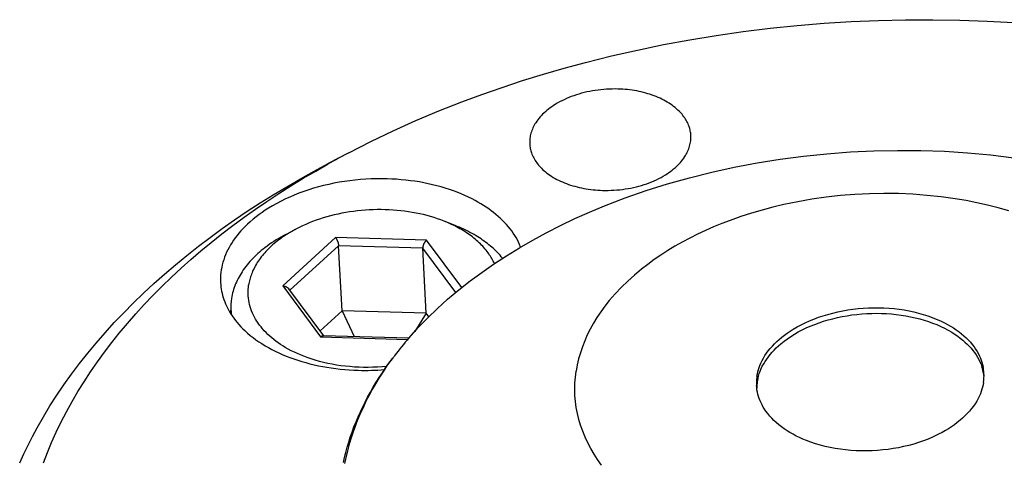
# Model space of a CAD drawing. Extents: x 0 to 1189, y 0 to 841.
# Tile 19 of 84: x 93 to 132, y 185 to 202. Entities that reach past the tile are written whole.
import ezdxf

# ---------------------------------------------------------------- set-up
doc = ezdxf.new("R2010")
doc.units = 0
doc.header["$LTSCALE"] = 65.395
doc.layers.add('connessioni_resistenze_c0_BL8', color=7, linetype='CONTINUOUS')

# ---------------------------------------------------------------- blocks, each defined once
blk = doc.blocks.new('CONNESSIONI_RESISTENZE_C0_BL8', base_point=(121.248, 178.508))
at = {"layer": 'connessioni_resistenze_c0_BL8', "color": 2, "linetype": 'CONTINUOUS'}
for p, q in [((105.988, 196.722), (105.181, 196.297)), ((103.526, 193.53), (103.929, 193.742)), ((110.141, 193.88), (109.717, 194.049)), ((105.476, 193.409), (103.409, 191.519)), ((109.021, 193.309), (105.476, 193.409)), ((105.592, 193.09), (103.692, 191.352)), ((105.727, 190.543), (105.592, 193.09)), ((108.88, 192.997), (105.592, 193.09)), ((109.015, 190.451), (108.88, 192.997)), ((110.165, 191.268), (108.88, 192.997)), ((110.397, 191.457), (109.021, 193.309)), ((103.409, 191.519), (104.887, 189.529)), ((105.012, 189.575), (103.646, 191.413)), ((101.4, 190.407), (101.391, 190.579)), ((105.727, 190.543), (104.873, 189.762)), ((105.727, 190.543), (106.203, 189.542)), ((109.015, 190.451), (105.727, 190.543)), ((109.015, 190.451), (108.567, 189.745)), ((109.114, 190.317), (109.015, 190.451)), ((104.887, 189.529), (108.293, 189.433)), ((108.334, 189.482), (104.984, 189.576)), ((108.337, 189.486), (108.347, 189.498))]:
    blk.add_line(p, q, dxfattribs=at)
for points in [[(105.988, 196.722), (106.851, 197.162), (107.725, 197.58), (108.609, 197.977), (109.502, 198.354), (110.404, 198.71), (111.188, 199.001), (111.977, 199.277), (112.772, 199.539), (113.586, 199.79), (114.404, 200.028), (115.227, 200.25), (116.239, 200.504), (117.257, 200.735), (118.28, 200.946), (119.307, 201.136), (120.337, 201.305), (121.386, 201.456), (122.438, 201.585), (123.493, 201.694), (124.549, 201.781), (125.607, 201.848), (126.666, 201.893), (127.725, 201.918), (128.785, 201.921), (129.845, 201.903), (130.904, 201.864), (131.947, 201.805)], [(116.498, 199.212), (116.387, 199.214), (116.275, 199.213), (116.164, 199.21), (116.053, 199.205), (115.942, 199.197), (115.831, 199.186), (115.721, 199.173), (115.612, 199.158), (115.503, 199.141), (115.395, 199.12), (115.287, 199.098), (115.18, 199.073), (115.077, 199.046), (114.975, 199.017), (114.874, 198.986), (114.773, 198.952), (114.673, 198.915), (114.575, 198.876), (114.483, 198.837), (114.393, 198.796), (114.303, 198.752), (114.215, 198.706), (114.128, 198.657), (114.043, 198.606), (113.977, 198.564), (113.912, 198.52), (113.848, 198.474), (113.786, 198.427), (113.725, 198.378), (113.665, 198.327), (113.608, 198.274), (113.557, 198.224), (113.507, 198.173), (113.46, 198.121), (113.414, 198.067), (113.37, 198.011), (113.328, 197.954), (113.289, 197.895), (113.258, 197.846), (113.23, 197.796), (113.203, 197.745), (113.178, 197.693), (113.156, 197.643), (113.135, 197.591), (113.117, 197.539), (113.101, 197.486), (113.087, 197.434), (113.076, 197.382), (113.066, 197.33), (113.059, 197.276), (113.054, 197.224), (113.051, 197.171), (113.051, 197.119), (113.052, 197.066)], [(119.343, 197.399), (119.34, 197.444), (119.336, 197.488), (119.329, 197.532), (119.321, 197.576), (119.312, 197.62), (119.301, 197.664), (119.288, 197.707), (119.274, 197.75), (119.255, 197.801), (119.234, 197.85), (119.212, 197.899), (119.187, 197.947), (119.161, 197.994), (119.134, 198.04), (119.104, 198.085), (119.071, 198.132), (119.036, 198.179), (119, 198.224), (118.962, 198.267), (118.923, 198.31), (118.882, 198.352), (118.841, 198.392), (118.786, 198.441), (118.73, 198.489), (118.672, 198.535), (118.613, 198.579), (118.553, 198.621), (118.492, 198.661), (118.424, 198.703), (118.354, 198.743), (118.284, 198.781), (118.213, 198.817), (118.141, 198.852), (118.068, 198.884), (117.989, 198.917), (117.909, 198.948), (117.829, 198.977), (117.748, 199.005), (117.666, 199.03), (117.584, 199.054), (117.497, 199.077), (117.409, 199.098), (117.321, 199.117), (117.233, 199.135), (117.144, 199.15), (117.055, 199.164), (116.962, 199.177), (116.87, 199.187), (116.777, 199.196), (116.684, 199.203), (116.591, 199.209), (116.498, 199.212)], [(115.898, 195.253), (116.009, 195.251), (116.12, 195.252), (116.232, 195.255), (116.343, 195.26), (116.454, 195.268), (116.565, 195.279), (116.674, 195.292), (116.784, 195.307), (116.892, 195.325), (117.001, 195.345), (117.109, 195.368), (117.216, 195.393), (117.319, 195.419), (117.421, 195.448), (117.522, 195.48), (117.623, 195.514), (117.722, 195.55), (117.821, 195.589), (117.913, 195.628), (118.003, 195.669), (118.093, 195.713), (118.181, 195.759), (118.268, 195.808), (118.353, 195.859), (118.419, 195.902), (118.484, 195.946), (118.547, 195.991), (118.61, 196.038), (118.671, 196.088), (118.73, 196.139), (118.788, 196.191), (118.839, 196.241), (118.888, 196.292), (118.936, 196.345), (118.982, 196.399), (119.026, 196.454), (119.067, 196.512), (119.107, 196.57), (119.137, 196.619), (119.166, 196.669), (119.193, 196.72), (119.218, 196.772), (119.24, 196.823), (119.26, 196.874), (119.279, 196.926), (119.295, 196.979), (119.308, 197.031), (119.32, 197.083), (119.329, 197.136), (119.337, 197.189), (119.342, 197.241), (119.345, 197.294), (119.345, 197.346), (119.343, 197.399)], [(108.347, 189.498), (108.702, 189.893), (109.071, 190.275), (109.454, 190.643), (109.848, 190.999), (110.28, 191.364), (110.724, 191.714), (111.178, 192.051), (111.641, 192.373), (112.142, 192.7), (112.651, 193.013), (113.169, 193.311), (113.695, 193.596), (114.254, 193.88), (114.82, 194.149), (115.393, 194.404), (115.972, 194.645), (116.784, 194.957), (117.605, 195.242), (118.435, 195.503), (119.296, 195.746), (120.165, 195.963), (121.039, 196.155), (121.935, 196.325), (122.836, 196.47), (123.74, 196.589), (124.654, 196.684), (125.571, 196.754), (126.49, 196.798), (127.407, 196.817), (128.324, 196.811), (129.241, 196.778), (130.145, 196.721), (131.047, 196.639), (131.946, 196.53)], [(113.052, 197.066), (113.055, 197.022), (113.06, 196.977), (113.066, 196.933), (113.074, 196.889), (113.084, 196.845), (113.095, 196.801), (113.108, 196.758), (113.122, 196.715), (113.141, 196.665), (113.161, 196.615), (113.184, 196.566), (113.208, 196.518), (113.234, 196.471), (113.262, 196.425), (113.291, 196.38), (113.325, 196.333), (113.359, 196.287), (113.396, 196.242), (113.434, 196.198), (113.473, 196.155), (113.513, 196.114), (113.555, 196.073), (113.609, 196.024), (113.666, 195.976), (113.723, 195.931), (113.782, 195.887), (113.843, 195.845), (113.904, 195.804), (113.972, 195.762), (114.041, 195.722), (114.111, 195.684), (114.183, 195.648), (114.255, 195.614), (114.328, 195.581), (114.407, 195.548), (114.486, 195.517), (114.567, 195.488), (114.648, 195.461), (114.73, 195.435), (114.812, 195.412), (114.899, 195.388), (114.987, 195.367), (115.075, 195.348), (115.163, 195.331), (115.252, 195.315), (115.341, 195.301), (115.433, 195.288), (115.526, 195.278), (115.619, 195.269), (115.712, 195.262), (115.805, 195.257), (115.898, 195.253)], [(93.143, 184.609), (93.302, 184.957), (93.469, 185.302), (93.643, 185.642), (93.824, 185.979), (94.069, 186.409), (94.326, 186.832), (94.593, 187.249), (94.871, 187.659), (95.169, 188.077), (95.478, 188.488), (95.797, 188.891), (96.125, 189.287), (96.475, 189.691), (96.834, 190.086), (97.202, 190.474), (97.579, 190.853), (97.978, 191.239), (98.385, 191.617), (98.8, 191.986), (99.222, 192.347), (99.668, 192.712), (100.121, 193.07), (100.58, 193.418), (101.045, 193.758), (101.534, 194.101), (102.029, 194.435), (102.53, 194.761), (103.036, 195.077), (103.565, 195.396), (104.099, 195.705), (104.638, 196.006), (105.181, 196.297)], [(94.067, 184.605), (94.223, 185.009), (94.391, 185.408), (94.569, 185.803), (94.765, 186.208), (94.972, 186.608), (95.189, 187.002), (95.417, 187.39), (95.654, 187.773), (95.911, 188.167), (96.178, 188.554), (96.454, 188.935), (96.739, 189.31), (97.032, 189.678), (97.348, 190.056), (97.672, 190.427), (98.005, 190.791), (98.345, 191.148), (98.692, 191.498), (99.063, 191.857), (99.441, 192.208), (99.827, 192.552), (100.219, 192.888), (100.617, 193.217), (101.039, 193.553), (101.468, 193.881), (101.903, 194.201), (102.343, 194.514), (102.788, 194.818), (103.258, 195.128), (103.733, 195.43), (104.213, 195.724), (104.698, 196.009), (105.187, 196.287)], [(107.492, 195.702), (107.282, 195.706), (107.072, 195.704), (106.861, 195.699), (106.651, 195.688), (106.441, 195.673), (106.232, 195.653), (106.025, 195.629), (105.819, 195.6), (105.613, 195.567), (105.409, 195.529), (105.205, 195.486), (105.003, 195.438), (104.808, 195.388), (104.616, 195.333), (104.424, 195.274), (104.234, 195.21), (104.046, 195.141), (103.86, 195.067), (103.687, 194.994), (103.515, 194.916), (103.346, 194.833), (103.18, 194.746), (103.016, 194.654), (102.855, 194.557), (102.73, 194.477), (102.607, 194.394), (102.487, 194.308), (102.369, 194.218), (102.254, 194.125), (102.142, 194.029), (102.033, 193.929), (101.946, 193.846), (101.862, 193.76), (101.781, 193.671), (101.702, 193.581), (101.63, 193.492), (101.561, 193.402), (101.494, 193.309), (101.431, 193.214), (101.373, 193.121), (101.319, 193.027), (101.268, 192.931), (101.221, 192.833), (101.179, 192.737), (101.141, 192.64), (101.106, 192.542), (101.076, 192.442), (101.05, 192.344), (101.028, 192.245), (101.01, 192.146), (100.996, 192.046), (100.987, 191.947), (100.982, 191.847), (100.981, 191.748), (100.984, 191.648)], [(112.698, 193.04), (112.659, 193.134), (112.616, 193.226), (112.57, 193.317), (112.52, 193.406), (112.467, 193.493), (112.412, 193.578), (112.349, 193.667), (112.284, 193.754), (112.215, 193.838), (112.144, 193.92), (112.071, 194), (111.995, 194.078), (111.911, 194.159), (111.824, 194.238), (111.735, 194.314), (111.645, 194.387), (111.552, 194.459), (111.457, 194.527), (111.354, 194.599), (111.249, 194.667), (111.142, 194.733), (111.033, 194.797), (110.923, 194.857), (110.812, 194.916), (110.668, 194.987), (110.522, 195.054), (110.375, 195.118), (110.225, 195.178), (110.075, 195.234), (109.915, 195.29), (109.753, 195.341), (109.591, 195.39), (109.427, 195.434), (109.263, 195.475), (109.091, 195.514), (108.918, 195.549), (108.744, 195.58), (108.57, 195.608), (108.395, 195.632), (108.215, 195.653), (108.035, 195.671), (107.854, 195.685), (107.673, 195.695), (107.492, 195.702)], [(131.756, 194.449), (131.343, 194.567), (130.928, 194.673), (130.509, 194.767), (130.088, 194.851), (129.665, 194.922), (129.113, 195), (128.558, 195.059), (128.003, 195.101), (127.446, 195.125), (126.88, 195.132), (126.314, 195.122), (125.749, 195.094), (125.185, 195.049), (124.627, 194.987), (124.071, 194.908), (123.518, 194.811), (122.969, 194.697), (122.545, 194.596), (122.124, 194.484), (121.707, 194.362), (121.293, 194.228), (120.882, 194.082), (120.556, 193.957), (120.233, 193.825), (119.913, 193.684), (119.607, 193.54), (119.304, 193.389), (119.006, 193.229), (118.722, 193.068), (118.443, 192.9), (118.169, 192.723), (117.911, 192.547), (117.658, 192.362), (117.411, 192.17), (117.142, 191.946), (116.881, 191.711), (116.63, 191.467), (116.389, 191.212), (116.16, 190.946), (115.991, 190.733), (115.831, 190.513), (115.679, 190.287), (115.543, 190.065), (115.417, 189.837), (115.301, 189.604), (115.199, 189.375), (115.108, 189.142), (115.029, 188.904), (114.963, 188.671), (114.908, 188.434), (114.866, 188.195)], [(109.717, 194.049), (109.585, 194.099), (109.452, 194.146), (109.318, 194.19), (109.182, 194.231), (109.046, 194.269), (108.903, 194.305), (108.758, 194.338), (108.614, 194.368), (108.468, 194.395), (108.322, 194.418), (108.171, 194.439), (108.02, 194.457), (107.869, 194.472), (107.717, 194.484), (107.565, 194.493), (107.41, 194.498), (107.255, 194.501), (107.101, 194.5), (106.946, 194.497), (106.792, 194.49), (106.637, 194.48), (106.483, 194.468), (106.329, 194.452), (106.176, 194.433), (106.023, 194.411), (105.872, 194.386), (105.723, 194.359), (105.573, 194.328), (105.425, 194.294), (105.277, 194.257), (105.135, 194.218), (104.993, 194.176), (104.852, 194.132), (104.712, 194.083), (104.573, 194.032), (104.442, 193.98), (104.312, 193.925), (104.183, 193.868), (104.055, 193.806), (103.929, 193.742)], [(103.929, 193.742), (103.895, 193.724), (103.861, 193.706), (103.828, 193.687), (103.795, 193.669), (103.762, 193.65), (103.729, 193.632), (103.697, 193.612), (103.664, 193.593), (103.632, 193.573), (103.6, 193.554), (103.568, 193.534), (103.536, 193.513)], [(111.672, 192.393), (111.649, 192.442), (111.625, 192.491), (111.6, 192.539), (111.574, 192.586), (111.546, 192.633), (111.518, 192.68), (111.488, 192.725), (111.458, 192.77), (111.426, 192.815), (111.387, 192.867), (111.347, 192.918), (111.306, 192.969), (111.263, 193.018), (111.22, 193.067), (111.175, 193.114), (111.129, 193.16), (111.082, 193.206), (111.031, 193.254), (110.979, 193.3), (110.926, 193.346), (110.872, 193.39), (110.817, 193.434), (110.761, 193.476), (110.705, 193.517), (110.648, 193.558), (110.586, 193.6), (110.523, 193.641), (110.459, 193.68), (110.395, 193.719), (110.33, 193.756), (110.264, 193.793), (110.198, 193.828), (110.132, 193.862)], [(111.991, 192.603), (111.944, 192.66), (111.895, 192.716), (111.845, 192.771), (111.794, 192.825), (111.742, 192.877), (111.689, 192.929), (111.634, 192.979), (111.577, 193.03), (111.519, 193.079), (111.46, 193.128), (111.401, 193.175), (111.34, 193.222), (111.278, 193.267), (111.216, 193.311), (111.153, 193.354), (111.089, 193.396), (111.025, 193.437), (110.96, 193.477), (110.881, 193.523), (110.801, 193.568), (110.721, 193.612), (110.64, 193.654), (110.558, 193.695), (110.476, 193.735), (110.393, 193.773), (110.309, 193.81), (110.225, 193.846), (110.141, 193.88)], [(103.526, 193.53), (103.431, 193.479), (103.338, 193.427), (103.245, 193.373), (103.153, 193.317), (103.063, 193.259), (102.973, 193.2), (102.885, 193.139), (102.798, 193.076), (102.712, 193.011), (102.643, 192.956), (102.575, 192.9), (102.507, 192.843), (102.441, 192.784), (102.377, 192.724), (102.313, 192.663), (102.251, 192.6), (102.19, 192.536), (102.131, 192.471), (102.073, 192.404), (102.021, 192.341), (101.97, 192.277), (101.921, 192.211), (101.873, 192.144), (101.827, 192.076), (101.785, 192.01), (101.745, 191.943), (101.706, 191.875), (101.669, 191.806), (101.634, 191.736), (101.602, 191.667), (101.573, 191.598), (101.545, 191.528), (101.519, 191.458), (101.496, 191.386), (101.475, 191.316), (101.456, 191.246), (101.44, 191.175), (101.425, 191.103), (101.413, 191.032)], [(103.509, 193.496), (103.445, 193.453), (103.381, 193.409), (103.319, 193.364), (103.257, 193.318), (103.195, 193.271), (103.135, 193.223), (103.076, 193.173), (103.017, 193.123), (102.96, 193.071), (102.908, 193.022), (102.857, 192.973), (102.807, 192.922), (102.758, 192.87), (102.71, 192.817), (102.663, 192.764), (102.618, 192.709), (102.574, 192.653), (102.531, 192.596), (102.492, 192.543), (102.455, 192.489), (102.419, 192.434), (102.385, 192.378), (102.352, 192.321), (102.32, 192.263), (102.29, 192.205), (102.262, 192.146), (102.235, 192.086), (102.213, 192.035), (102.193, 191.982), (102.174, 191.93), (102.156, 191.876), (102.14, 191.823), (102.125, 191.77), (102.112, 191.717), (102.1, 191.664), (102.09, 191.61), (102.081, 191.556)], [(105.476, 193.409), (105.481, 193.401), (105.486, 193.393), (105.492, 193.386), (105.497, 193.378), (105.501, 193.37), (105.506, 193.361), (105.511, 193.353), (105.515, 193.345), (105.521, 193.334), (105.526, 193.322), (105.532, 193.311), (105.537, 193.299), (105.542, 193.287), (105.547, 193.275), (105.551, 193.264), (105.556, 193.251), (105.56, 193.238), (105.565, 193.225), (105.569, 193.213), (105.572, 193.2), (105.576, 193.187), (105.579, 193.174), (105.581, 193.164), (105.583, 193.155), (105.585, 193.146), (105.587, 193.137), (105.588, 193.127), (105.59, 193.118), (105.591, 193.109), (105.592, 193.1), (105.592, 193.09)], [(109.021, 193.309), (109.014, 193.302), (109.008, 193.296), (109.002, 193.29), (108.996, 193.283), (108.99, 193.276), (108.984, 193.269), (108.978, 193.262), (108.973, 193.255), (108.968, 193.248), (108.961, 193.238), (108.955, 193.229), (108.949, 193.219), (108.943, 193.209), (108.937, 193.199), (108.931, 193.189), (108.926, 193.179), (108.921, 193.169), (108.917, 193.159), (108.913, 193.15), (108.909, 193.14), (108.905, 193.13), (108.901, 193.12), (108.898, 193.11), (108.895, 193.1), (108.892, 193.09), (108.889, 193.08), (108.888, 193.073), (108.886, 193.067), (108.885, 193.06), (108.884, 193.053), (108.883, 193.046), (108.882, 193.039), (108.881, 193.032), (108.88, 193.025), (108.88, 193.018), (108.88, 193.011), (108.88, 193.004), (108.88, 192.997)], [(100.984, 191.648), (100.99, 191.564), (100.999, 191.481), (101.011, 191.397), (101.026, 191.314), (101.044, 191.231), (101.065, 191.148), (101.089, 191.066), (101.115, 190.985), (101.146, 190.903), (101.178, 190.822), (101.214, 190.742), (101.252, 190.664), (101.294, 190.584), (101.339, 190.505), (101.386, 190.429), (101.435, 190.353), (101.498, 190.264), (101.564, 190.176), (101.633, 190.091), (101.704, 190.008), (101.778, 189.928), (101.855, 189.849), (101.933, 189.773), (102.036, 189.68), (102.142, 189.59), (102.251, 189.503), (102.363, 189.42), (102.477, 189.341), (102.593, 189.265), (102.721, 189.185), (102.852, 189.11), (102.984, 189.038), (103.119, 188.97), (103.255, 188.905), (103.393, 188.843), (103.542, 188.781), (103.693, 188.722), (103.845, 188.667), (103.998, 188.616), (104.152, 188.568), (104.307, 188.523), (104.472, 188.479), (104.637, 188.439), (104.804, 188.403), (104.971, 188.37), (105.138, 188.34), (105.307, 188.314), (105.481, 188.291), (105.656, 188.27), (105.831, 188.254), (106.007, 188.24), (106.183, 188.23), (106.358, 188.224)], [(107.472, 188.374), (107.292, 188.359), (107.112, 188.347), (106.931, 188.34), (106.751, 188.336), (106.57, 188.338), (106.39, 188.343), (106.213, 188.352), (106.036, 188.366), (105.86, 188.383), (105.684, 188.405), (105.509, 188.431), (105.335, 188.462), (105.169, 188.495), (105.005, 188.532), (104.842, 188.574), (104.68, 188.62), (104.519, 188.67), (104.359, 188.725), (104.234, 188.772), (104.109, 188.822), (103.986, 188.875), (103.865, 188.932), (103.745, 188.991), (103.627, 189.054), (103.51, 189.12), (103.417, 189.177), (103.325, 189.236), (103.235, 189.298), (103.147, 189.361), (103.065, 189.425), (102.984, 189.49), (102.906, 189.558), (102.83, 189.628), (102.76, 189.697), (102.692, 189.768), (102.627, 189.841), (102.564, 189.916), (102.506, 189.99), (102.452, 190.066), (102.4, 190.143), (102.351, 190.223), (102.307, 190.301), (102.267, 190.38), (102.229, 190.462), (102.195, 190.544), (102.165, 190.626), (102.139, 190.708), (102.116, 190.792), (102.097, 190.876), (102.082, 190.96), (102.071, 191.045), (102.063, 191.13), (102.059, 191.215), (102.059, 191.301), (102.062, 191.386), (102.07, 191.471), (102.081, 191.556)], [(103.409, 191.519), (103.418, 191.518), (103.426, 191.518), (103.435, 191.517), (103.444, 191.516), (103.452, 191.515), (103.461, 191.514), (103.469, 191.512), (103.478, 191.51), (103.485, 191.509), (103.492, 191.507), (103.499, 191.505), (103.506, 191.503), (103.513, 191.501), (103.52, 191.499), (103.527, 191.496), (103.534, 191.494), (103.541, 191.491), (103.548, 191.488), (103.554, 191.485), (103.561, 191.482), (103.567, 191.478), (103.574, 191.475), (103.579, 191.472), (103.584, 191.469), (103.589, 191.465), (103.594, 191.462), (103.599, 191.459), (103.604, 191.455), (103.609, 191.451), (103.613, 191.447), (103.618, 191.444), (103.622, 191.44), (103.627, 191.435), (103.631, 191.431), (103.635, 191.427), (103.639, 191.422), (103.643, 191.418), (103.646, 191.413)], [(121.925, 187.996), (121.94, 188.081), (121.959, 188.166), (121.982, 188.25), (122.009, 188.334), (122.041, 188.418), (122.075, 188.5), (122.124, 188.602), (122.178, 188.702), (122.237, 188.798), (122.3, 188.893), (122.367, 188.984), (122.444, 189.08), (122.526, 189.173), (122.611, 189.262), (122.699, 189.348), (122.791, 189.431), (122.893, 189.517), (122.999, 189.599), (123.108, 189.678), (123.219, 189.754), (123.332, 189.825), (123.488, 189.917), (123.647, 190.002), (123.809, 190.082), (123.973, 190.156), (124.15, 190.228), (124.329, 190.295), (124.51, 190.355), (124.693, 190.41), (124.885, 190.461), (125.078, 190.507), (125.273, 190.546), (125.468, 190.58), (125.668, 190.609), (125.869, 190.632), (126.07, 190.649), (126.272, 190.661), (126.474, 190.667), (126.676, 190.667), (126.877, 190.661), (127.079, 190.649), (127.275, 190.632), (127.471, 190.609), (127.667, 190.58), (127.861, 190.545), (128.046, 190.505), (128.23, 190.46), (128.412, 190.409), (128.593, 190.352), (128.761, 190.292), (128.926, 190.227), (129.09, 190.155), (129.25, 190.077), (129.367, 190.015), (129.482, 189.949), (129.594, 189.88), (129.704, 189.806), (129.811, 189.729), (129.907, 189.654), (130, 189.576), (130.089, 189.494), (130.175, 189.409), (130.258, 189.319), (130.329, 189.234), (130.397, 189.145), (130.461, 189.053), (130.52, 188.959), (130.574, 188.861), (130.613, 188.782), (130.649, 188.702), (130.68, 188.619), (130.708, 188.538), (130.731, 188.455), (130.751, 188.371)], [(121.959, 187.9), (121.984, 187.999), (122.014, 188.097), (122.049, 188.193), (122.089, 188.288), (122.133, 188.38), (122.186, 188.477), (122.242, 188.572), (122.303, 188.663), (122.368, 188.752), (122.436, 188.839), (122.514, 188.93), (122.596, 189.017), (122.68, 189.102), (122.768, 189.183), (122.859, 189.261), (122.985, 189.363), (123.116, 189.458), (123.25, 189.549), (123.388, 189.635), (123.538, 189.721), (123.692, 189.802), (123.849, 189.877), (124.007, 189.948), (124.177, 190.016), (124.349, 190.08), (124.523, 190.138), (124.699, 190.191), (124.882, 190.24), (125.067, 190.284), (125.253, 190.323), (125.44, 190.356), (125.632, 190.385), (125.824, 190.409), (126.017, 190.427), (126.21, 190.44), (126.404, 190.447), (126.597, 190.45), (126.791, 190.447), (126.985, 190.438), (127.174, 190.425), (127.363, 190.406), (127.552, 190.381), (127.74, 190.352), (127.92, 190.318), (128.099, 190.278), (128.277, 190.233), (128.453, 190.183), (128.618, 190.13), (128.782, 190.071), (128.943, 190.007), (129.102, 189.937), (129.248, 189.866), (129.391, 189.79), (129.531, 189.709), (129.667, 189.622), (129.766, 189.553), (129.862, 189.482), (129.955, 189.407), (130.045, 189.328), (130.132, 189.246), (130.209, 189.167), (130.283, 189.086), (130.353, 189.001), (130.42, 188.913), (130.482, 188.822), (130.535, 188.735), (130.585, 188.645), (130.63, 188.553), (130.67, 188.459), (130.706, 188.362)], [(104.887, 189.529), (104.89, 189.531), (104.893, 189.534), (104.896, 189.536), (104.898, 189.538), (104.901, 189.541), (104.904, 189.543), (104.907, 189.545), (104.91, 189.547), (104.913, 189.549), (104.916, 189.551), (104.919, 189.553), (104.922, 189.555), (104.925, 189.557), (104.928, 189.559), (104.931, 189.561), (104.934, 189.563), (104.937, 189.564), (104.94, 189.565), (104.942, 189.566), (104.944, 189.567), (104.946, 189.568), (104.949, 189.569), (104.951, 189.57), (104.953, 189.571), (104.956, 189.572), (104.958, 189.572), (104.96, 189.573), (104.963, 189.574), (104.965, 189.574), (104.967, 189.575), (104.97, 189.575), (104.972, 189.576), (104.974, 189.576), (104.977, 189.576), (104.979, 189.576), (104.982, 189.576), (104.984, 189.576)], [(105.78, 184.62), (105.824, 184.818), (105.874, 185.018), (105.928, 185.217), (105.987, 185.415), (106.05, 185.611), (106.119, 185.812), (106.193, 186.012), (106.272, 186.209), (106.355, 186.405), (106.441, 186.6), (106.532, 186.792), (106.627, 186.983), (106.726, 187.172), (106.833, 187.368), (106.945, 187.562), (107.061, 187.754), (107.18, 187.944), (107.303, 188.131), (107.429, 188.316), (107.559, 188.498), (107.692, 188.679)], [(105.842, 184.586), (105.875, 184.749), (105.911, 184.911), (105.949, 185.072), (105.991, 185.232), (106.036, 185.392), (106.085, 185.555), (106.136, 185.717), (106.191, 185.878), (106.249, 186.038), (106.31, 186.197), (106.373, 186.354), (106.439, 186.511), (106.51, 186.672), (106.584, 186.831), (106.66, 186.99), (106.739, 187.146), (106.821, 187.302), (106.906, 187.456), (106.992, 187.609), (107.085, 187.766), (107.18, 187.922), (107.278, 188.076), (107.378, 188.229), (107.481, 188.38), (107.585, 188.53), (107.692, 188.678)], [(115.856, 184.521), (115.703, 184.737), (115.565, 184.95), (115.437, 185.17), (115.319, 185.394), (115.215, 185.617), (115.122, 185.844), (115.041, 186.075), (114.972, 186.305), (114.916, 186.538), (114.872, 186.774), (114.84, 187.009), (114.82, 187.245), (114.813, 187.482), (114.818, 187.721), (114.836, 187.959), (114.866, 188.195)], [(130.767, 187.746), (130.752, 187.658), (130.732, 187.571), (130.708, 187.484), (130.679, 187.397), (130.646, 187.31), (130.61, 187.226), (130.558, 187.12), (130.501, 187.018), (130.439, 186.918), (130.372, 186.822), (130.302, 186.728), (130.22, 186.629), (130.134, 186.534), (130.044, 186.443), (129.95, 186.355), (129.854, 186.27), (129.745, 186.182), (129.633, 186.098), (129.518, 186.018), (129.401, 185.942), (129.282, 185.87), (129.15, 185.796), (129.017, 185.726), (128.882, 185.66), (128.745, 185.598), (128.606, 185.539), (128.42, 185.468), (128.232, 185.403), (128.042, 185.344), (127.85, 185.292), (127.65, 185.243), (127.448, 185.201), (127.245, 185.165), (127.041, 185.135), (126.834, 185.111), (126.625, 185.093), (126.417, 185.081), (126.208, 185.076), (126, 185.076), (125.793, 185.083), (125.586, 185.095), (125.379, 185.115), (125.179, 185.139), (124.98, 185.17), (124.782, 185.207), (124.585, 185.251), (124.399, 185.299), (124.215, 185.353), (124.033, 185.413), (123.853, 185.48), (123.72, 185.535), (123.589, 185.593), (123.46, 185.656), (123.333, 185.723), (123.209, 185.794), (123.097, 185.863), (122.987, 185.937), (122.88, 186.014), (122.776, 186.095), (122.676, 186.181), (122.587, 186.263), (122.503, 186.349), (122.421, 186.438), (122.345, 186.531), (122.273, 186.628), (122.22, 186.706), (122.17, 186.787), (122.124, 186.869), (122.084, 186.951), (122.047, 187.034), (122.013, 187.119), (121.985, 187.203), (121.961, 187.289), (121.941, 187.375), (121.925, 187.462), (121.914, 187.549), (121.907, 187.636)]]:
    blk.add_lwpolyline(points, dxfattribs=at)
for centre, radius, start, end in [((123.066, 164.255), 36.684, 117.7446, 119.1681), ((107.845, 189.323), 5.083, 63.262, 68.3859), ((106.135, 189.485), 4.794, 122.8269, 123.212), ((103.613, 190.696), 2.225, 171.317, 183.0175), ((103.6, 190.696), 2.212, 183.0327, 187.8726), ((118.265, 180.907), 13.122, 139.1702, 143.0519), ((117.84, 181.23), 12.588, 143.0647, 143.7254), ((128.976, 187.782), 1.824, 10.1382, 18.5407), ((129.022, 188.012), 1.766, 3.0488, 11.7252), ((106.624, 197.66), 9.44, 268.3906, 274.6218), ((123.686, 187.728), 1.781, 171.3499, 178.3649), ((129.021, 188.013), 1.766, 351.3171, 3.0174), ((129.027, 187.793), 1.772, 9.1889, 10.0855), ((129.036, 187.795), 1.763, 6.6351, 9.1898), ((123.661, 187.729), 1.756, 178.3716, 183.0258), ((123.678, 187.511), 1.762, 177.2654, 179.5046), ((123.688, 187.511), 1.771, 175.9691, 177.2657), ((123.708, 187.509), 1.792, 171.3653, 175.9655), ((123.755, 187.502), 1.839, 167.5241, 171.374)]:
    blk.add_arc(centre, radius, start, end, dxfattribs=at)

msp = doc.modelspace()

# ---------------------------------------------------------------- block references
at = {"layer": 'connessioni_resistenze_c0_BL8'}
msp.add_blockref('CONNESSIONI_RESISTENZE_C0_BL8', (121.248, 178.508), dxfattribs=at)

doc.saveas('drawing.dxf')
